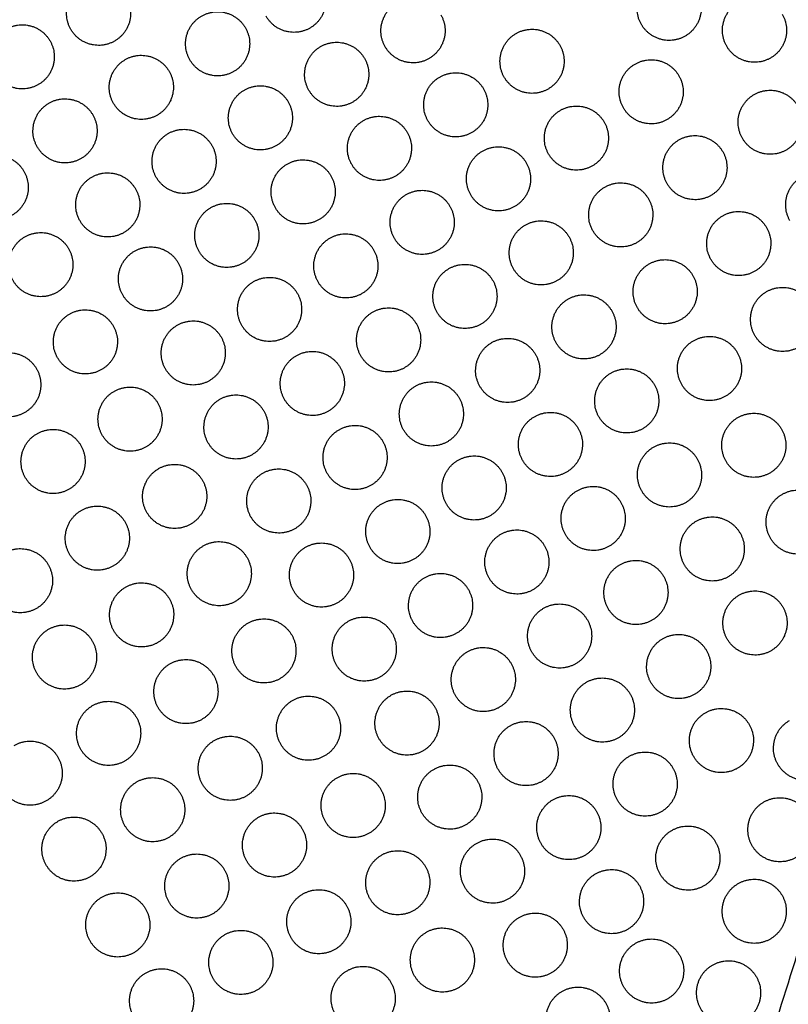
# Model space of a CAD drawing. Header units: millimetres. Extents: x -125 to 375, y 0 to 433.
# Tile 6 of 50: x -45 to 26, y 82 to 174. Entities that reach past the tile are written whole.
import ezdxf

# ---------------------------------------------------------------- set-up
doc = ezdxf.new("R2010")
doc.units = ezdxf.units.MM
doc.layers.add('Layer 01', color=18, linetype='Continuous', true_color=0x000000)

msp = doc.modelspace()

# ---------------------------------------------------------------- linework, layer by layer
at = {"layer": 'Layer 01'}
for points in [[(-125, 216.506, 76), (-35.653, 193.613, 83.178), (53.694, 170.72, 90.355)], [(0, 0, 76), (-62.5, 108.253, 76), (-125, 216.506, 76)], [(-125, 216.506), (-62.5, 108.253), (0, 0)], [(0, 0, 76), (26.847, 85.36, 83.178), (53.694, 170.72, 90.355)], [(0, 0, 76), (60.501, 65.93, 83.178), (121.001, 131.86, 90.355)]]:
    msp.add_open_spline(points, degree=2, dxfattribs=at)
at = {"layer": 'Layer 01', "extrusion": (-0.093728, -0.054114, 0.994126)}
for points, weights in [([(-40.711, 173.259, 81.593), (-42.211, 175.857, 81.593), (-39.613, 177.357, 81.919)], [1, 0.707106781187, 0.999999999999]), ([(12.674, 173.721, 86.651), (11.174, 176.32, 86.651), (13.772, 177.82, 86.978)], [1, 0.707106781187, 0.999999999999]), ([(-11.291, 171.624, 84.278), (-12.791, 174.222, 84.278), (-10.193, 175.722, 84.604)], [1, 0.707106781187, 0.999999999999]), ([(20.666, 171.674, 87.293), (19.166, 174.272, 87.293), (21.764, 175.772, 87.62)], [1, 0.707106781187, 0.999999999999]), ([(-29.571, 170.404, 82.488), (-31.071, 173.002, 82.488), (-28.473, 174.502, 82.814)], [1, 0.707106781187, 0.999999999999]), ([(-28.473, 174.502, 82.814), (-25.875, 176.002, 83.141), (-24.375, 173.404, 83.141)], [0.999999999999, 0.707106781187, 1]), ([(-46.753, 173.283, 81.024), (-44.155, 174.783, 81.351), (-42.655, 172.185, 81.351)], [0.999999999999, 0.707106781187, 1]), ([(0.948, 172.867, 85.499), (3.546, 174.367, 85.826), (5.046, 171.769, 85.826)], [0.999999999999, 0.707106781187, 1]), ([(-0.151, 168.769, 85.173), (-1.651, 171.367, 85.173), (0.948, 172.867, 85.499)], [1, 0.707106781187, 0.999999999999]), ([(-18.431, 167.55, 83.383), (-19.931, 170.148, 83.383), (-17.333, 171.648, 83.709)], [1, 0.707106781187, 0.999999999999]), ([(-17.333, 171.648, 83.709), (-14.735, 173.148, 84.036), (-13.235, 170.55, 84.036)], [0.999999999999, 0.707106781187, 1]), ([(-35.613, 170.429, 81.919), (-33.015, 171.929, 82.246), (-31.515, 169.331, 82.246)], [0.999999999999, 0.707106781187, 1]), ([(-36.711, 166.331, 81.593), (-38.211, 168.929, 81.593), (-35.613, 170.429, 81.919)], [1, 0.707106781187, 0.999999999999]), ([(10.99, 165.915, 86.067), (9.49, 168.513, 86.067), (12.088, 170.013, 86.394)], [1, 0.707106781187, 0.999999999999]), ([(12.088, 170.013, 86.394), (14.686, 171.513, 86.721), (16.186, 168.915, 86.721)], [0.999999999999, 0.707106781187, 1]), ([(-7.291, 164.696, 84.278), (-8.791, 167.294, 84.278), (-6.193, 168.794, 84.604)], [1, 0.707106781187, 0.999999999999]), ([(-6.193, 168.794, 84.604), (-3.595, 170.294, 84.931), (-2.095, 167.696, 84.931)], [0.999999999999, 0.707106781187, 1]), ([(-24.473, 167.574, 82.814), (-21.875, 169.074, 83.141), (-20.375, 166.476, 83.141)], [0.999999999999, 0.707106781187, 1]), ([(-25.571, 163.476, 82.488), (-27.071, 166.074, 82.488), (-24.473, 167.574, 82.814)], [1, 0.707106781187, 0.999999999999]), ([(22.13, 163.061, 86.962), (20.63, 165.659, 86.962), (23.228, 167.159, 87.289)], [1, 0.707106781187, 0.999999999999]), ([(23.228, 167.159, 87.289), (25.826, 168.659, 87.616), (27.326, 166.061, 87.616)], [0.999999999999, 0.707106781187, 1]), ([(-43.851, 162.257, 80.698), (-45.351, 164.855, 80.698), (-42.753, 166.355, 81.024)], [1, 0.707106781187, 0.999999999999]), ([(-42.753, 166.355, 81.024), (-40.155, 167.855, 81.351), (-38.655, 165.257, 81.351)], [0.999999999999, 0.707106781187, 1]), ([(5.098, 165.679, 85.499), (7.696, 167.179, 85.826), (9.196, 164.581, 85.826)], [0.999999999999, 0.707106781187, 1]), ([(-13.333, 164.72, 83.709), (-10.735, 166.22, 84.036), (-9.235, 163.622, 84.036)], [0.999999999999, 0.707106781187, 1]), ([(3.999, 161.581, 85.173), (2.499, 164.179, 85.173), (5.098, 165.679, 85.499)], [1, 0.707106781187, 0.999999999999]), ([(-14.431, 160.622, 83.383), (-15.931, 163.22, 83.383), (-13.333, 164.72, 83.709)], [1, 0.707106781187, 0.999999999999]), ([(-32.711, 159.402, 81.593), (-34.211, 162, 81.593), (-31.613, 163.5, 81.919)], [1, 0.707106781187, 0.999999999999]), ([(-31.613, 163.5, 81.919), (-29.015, 165, 82.246), (-27.515, 162.402, 82.246)], [0.999999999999, 0.707106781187, 1]), ([(16.188, 162.912, 86.394), (18.786, 164.412, 86.721), (20.286, 161.814, 86.721)], [0.999999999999, 0.707106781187, 1]), ([(-2.193, 161.865, 84.604), (0.405, 163.365, 84.931), (1.905, 160.767, 84.931)], [0.999999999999, 0.707106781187, 1]), ([(15.09, 158.814, 86.067), (13.59, 161.412, 86.067), (16.188, 162.912, 86.394)], [1, 0.707106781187, 0.999999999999]), ([(-49.193, 161.069, 80.13), (-46.595, 162.569, 80.456), (-45.095, 159.971, 80.456)], [0.999999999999, 0.707106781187, 1]), ([(-3.291, 157.767, 84.278), (-4.791, 160.365, 84.278), (-2.193, 161.865, 84.604)], [1, 0.707106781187, 0.999999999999]), ([(-21.571, 156.548, 82.488), (-23.071, 159.146, 82.488), (-20.473, 160.646, 82.814)], [1, 0.707106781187, 0.999999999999]), ([(-20.473, 160.646, 82.814), (-17.875, 162.146, 83.141), (-16.375, 159.548, 83.141)], [0.999999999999, 0.707106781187, 1]), ([(-39.851, 155.329, 80.698), (-41.351, 157.927, 80.698), (-38.753, 159.427, 81.024)], [1, 0.707106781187, 0.999999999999]), ([(-38.753, 159.427, 81.024), (-36.155, 160.927, 81.351), (-34.655, 158.329, 81.351)], [0.999999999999, 0.707106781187, 1]), ([(26.58, 155.353, 86.962), (25.08, 157.951, 86.962), (27.678, 159.451, 87.289)], [1, 0.707106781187, 0.999999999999]), ([(9.248, 158.491, 85.499), (11.846, 159.991, 85.826), (13.346, 157.393, 85.826)], [0.999999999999, 0.707106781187, 1]), ([(-10.431, 153.694, 83.383), (-11.931, 156.292, 83.383), (-9.333, 157.792, 83.709)], [1, 0.707106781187, 0.999999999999]), ([(-9.333, 157.792, 83.709), (-6.735, 159.292, 84.036), (-5.235, 156.694, 84.036)], [0.999999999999, 0.707106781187, 1]), ([(8.149, 154.393, 85.173), (6.649, 156.991, 85.173), (9.248, 158.491, 85.499)], [1, 0.707106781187, 0.999999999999]), ([(-27.613, 156.572, 81.919), (-25.015, 158.072, 82.246), (-23.515, 155.474, 82.246)], [0.999999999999, 0.707106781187, 1]), ([(-28.711, 152.474, 81.593), (-30.211, 155.072, 81.593), (-27.613, 156.572, 81.919)], [1, 0.707106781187, 0.999999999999]), ([(19.19, 151.712, 86.067), (17.69, 154.31, 86.067), (20.288, 155.81, 86.394)], [1, 0.707106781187, 0.999999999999]), ([(20.288, 155.81, 86.394), (22.886, 157.31, 86.721), (24.386, 154.712, 86.721)], [0.999999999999, 0.707106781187, 1]), ([(0.709, 150.839, 84.278), (-0.791, 153.437, 84.278), (1.807, 154.937, 84.604)], [1, 0.707106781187, 0.999999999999]), ([(1.807, 154.937, 84.604), (4.405, 156.437, 84.931), (5.905, 153.839, 84.931)], [0.999999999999, 0.707106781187, 1]), ([(-45.018, 153.837, 80.13), (-42.42, 155.337, 80.456), (-40.92, 152.739, 80.456)], [0.999999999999, 0.707106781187, 1]), ([(-16.473, 153.718, 82.814), (-13.875, 155.218, 83.141), (-12.375, 152.62, 83.141)], [0.999999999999, 0.707106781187, 1]), ([(-46.116, 149.739, 79.803), (-47.616, 152.337, 79.803), (-45.018, 153.837, 80.13)], [1, 0.707106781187, 0.999999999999]), ([(-17.571, 149.62, 82.488), (-19.071, 152.218, 82.488), (-16.473, 153.718, 82.814)], [1, 0.707106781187, 0.999999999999]), ([(-35.851, 148.4, 80.698), (-37.351, 150.998, 80.698), (-34.753, 152.498, 81.024)], [1, 0.707106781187, 0.999999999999]), ([(-34.753, 152.498, 81.024), (-32.155, 153.998, 81.351), (-30.655, 151.4, 81.351)], [0.999999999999, 0.707106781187, 1]), ([(-5.333, 150.863, 83.709), (-2.735, 152.363, 84.036), (-1.235, 149.765, 84.036)], [0.999999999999, 0.707106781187, 1]), ([(12.299, 147.205, 85.173), (10.799, 149.803, 85.173), (13.398, 151.303, 85.499)], [1, 0.707106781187, 0.999999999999]), ([(13.398, 151.303, 85.499), (15.996, 152.803, 85.826), (17.496, 150.205, 85.826)], [0.999999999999, 0.707106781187, 1]), ([(-6.431, 146.765, 83.383), (-7.931, 149.363, 83.383), (-5.333, 150.863, 83.709)], [1, 0.707106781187, 0.999999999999]), ([(-24.711, 145.546, 81.593), (-26.211, 148.144, 81.593), (-23.613, 149.644, 81.919)], [1, 0.707106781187, 0.999999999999]), ([(-23.613, 149.644, 81.919), (-21.015, 151.144, 82.246), (-19.515, 148.546, 82.246)], [0.999999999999, 0.707106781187, 1]), ([(5.807, 148.009, 84.604), (8.405, 149.509, 84.931), (9.905, 146.911, 84.931)], [0.999999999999, 0.707106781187, 1]), ([(23.29, 144.611, 86.067), (21.79, 147.209, 86.067), (24.388, 148.709, 86.394)], [1, 0.707106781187, 0.999999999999]), ([(24.388, 148.709, 86.394), (26.986, 150.209, 86.721), (28.486, 147.611, 86.721)], [0.999999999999, 0.707106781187, 1]), ([(4.709, 143.911, 84.278), (3.209, 146.509, 84.278), (5.807, 148.009, 84.604)], [1, 0.707106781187, 0.999999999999]), ([(-41.941, 142.508, 79.803), (-43.441, 145.106, 79.803), (-40.843, 146.606, 80.13)], [1, 0.707106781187, 0.999999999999]), ([(-40.843, 146.606, 80.13), (-38.245, 148.106, 80.456), (-36.745, 145.508, 80.456)], [0.999999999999, 0.707106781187, 1]), ([(-13.571, 142.692, 82.488), (-15.071, 145.29, 82.488), (-12.473, 146.79, 82.814)], [1, 0.707106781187, 0.999999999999]), ([(-12.473, 146.79, 82.814), (-9.875, 148.29, 83.141), (-8.375, 145.692, 83.141)], [0.999999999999, 0.707106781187, 1]), ([(-30.753, 145.57, 81.024), (-28.155, 147.07, 81.351), (-26.655, 144.472, 81.351)], [0.999999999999, 0.707106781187, 1]), ([(-31.851, 141.472, 80.698), (-33.351, 144.07, 80.698), (-30.753, 145.57, 81.024)], [1, 0.707106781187, 0.999999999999]), ([(-2.431, 139.837, 83.383), (-3.931, 142.435, 83.383), (-1.333, 143.935, 83.709)], [1, 0.707106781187, 0.999999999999]), ([(-1.333, 143.935, 83.709), (1.265, 145.435, 84.036), (2.765, 142.837, 84.036)], [0.999999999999, 0.707106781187, 1]), ([(16.449, 140.017, 85.173), (14.949, 142.615, 85.173), (17.548, 144.115, 85.499)], [1, 0.707106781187, 0.999999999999]), ([(17.548, 144.115, 85.499), (20.146, 145.615, 85.826), (21.646, 143.017, 85.826)], [0.999999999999, 0.707106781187, 1]), ([(-48.018, 142.593, 79.235), (-45.42, 144.093, 79.561), (-43.92, 141.495, 79.561)], [0.999999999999, 0.707106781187, 1]), ([(-19.613, 142.716, 81.919), (-17.015, 144.216, 82.246), (-15.515, 141.618, 82.246)], [0.999999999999, 0.707106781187, 1]), ([(-20.711, 138.618, 81.593), (-22.211, 141.216, 81.593), (-19.613, 142.716, 81.919)], [1, 0.707106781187, 0.999999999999]), ([(8.709, 136.983, 84.278), (7.209, 139.581, 84.278), (9.807, 141.081, 84.604)], [1, 0.707106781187, 0.999999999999]), ([(9.807, 141.081, 84.604), (12.405, 142.581, 84.931), (13.905, 139.983, 84.931)], [0.999999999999, 0.707106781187, 1]), ([(-8.473, 139.861, 82.814), (-5.875, 141.361, 83.141), (-4.375, 138.763, 83.141)], [0.999999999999, 0.707106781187, 1]), ([(-37.766, 135.277, 79.803), (-39.266, 137.875, 79.803), (-36.668, 139.375, 80.13)], [1, 0.707106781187, 0.999999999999]), ([(-36.668, 139.375, 80.13), (-34.07, 140.875, 80.456), (-32.57, 138.277, 80.456)], [0.999999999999, 0.707106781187, 1]), ([(-9.571, 135.763, 82.488), (-11.071, 138.361, 82.488), (-8.473, 139.861, 82.814)], [1, 0.707106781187, 0.999999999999]), ([(-27.851, 134.544, 80.698), (-29.351, 137.142, 80.698), (-26.753, 138.642, 81.024)], [1, 0.707106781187, 0.999999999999]), ([(-26.753, 138.642, 81.024), (-24.155, 140.142, 81.351), (-22.655, 137.544, 81.351)], [0.999999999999, 0.707106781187, 1]), ([(2.667, 137.007, 83.709), (5.265, 138.507, 84.036), (6.765, 135.909, 84.036)], [0.999999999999, 0.707106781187, 1]), ([(21.698, 136.927, 85.499), (24.296, 138.427, 85.826), (25.796, 135.829, 85.826)], [0.999999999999, 0.707106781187, 1]), ([(1.569, 132.909, 83.383), (0.069, 135.507, 83.383), (2.667, 137.007, 83.709)], [1, 0.707106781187, 0.999999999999]), ([(20.599, 132.829, 85.173), (19.099, 135.427, 85.173), (21.698, 136.927, 85.499)], [1, 0.707106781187, 0.999999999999]), ([(-43.873, 135.413, 79.235), (-41.275, 136.913, 79.561), (-39.775, 134.315, 79.561)], [0.999999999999, 0.707106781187, 1]), ([(-16.711, 131.69, 81.593), (-18.211, 134.288, 81.593), (-15.613, 135.788, 81.919)], [1, 0.707106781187, 0.999999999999]), ([(-15.613, 135.788, 81.919), (-13.015, 137.288, 82.246), (-11.515, 134.69, 82.246)], [0.999999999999, 0.707106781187, 1]), ([(-44.971, 131.315, 78.908), (-46.471, 133.913, 78.908), (-43.873, 135.413, 79.235)], [1, 0.707106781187, 0.999999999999]), ([(13.807, 134.153, 84.604), (16.405, 135.653, 84.931), (17.905, 133.055, 84.931)], [0.999999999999, 0.707106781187, 1]), ([(12.709, 130.055, 84.278), (11.209, 132.653, 84.278), (13.807, 134.153, 84.604)], [1, 0.707106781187, 0.999999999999]), ([(-5.571, 128.835, 82.488), (-7.071, 131.433, 82.488), (-4.473, 132.933, 82.814)], [1, 0.707106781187, 0.999999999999]), ([(-4.473, 132.933, 82.814), (-1.875, 134.433, 83.141), (-0.375, 131.835, 83.141)], [0.999999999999, 0.707106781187, 1]), ([(-33.591, 128.045, 79.803), (-35.091, 130.643, 79.803), (-32.493, 132.143, 80.13)], [1, 0.707106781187, 0.999999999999]), ([(-32.493, 132.143, 80.13), (-29.895, 133.643, 80.456), (-28.395, 131.045, 80.456)], [0.999999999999, 0.707106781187, 1]), ([(-22.753, 131.714, 81.024), (-20.155, 133.214, 81.351), (-18.655, 130.616, 81.351)], [0.999999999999, 0.707106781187, 1]), ([(-23.851, 127.616, 80.698), (-25.351, 130.214, 80.698), (-22.753, 131.714, 81.024)], [1, 0.707106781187, 0.999999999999]), ([(5.569, 125.981, 83.383), (4.069, 128.579, 83.383), (6.667, 130.079, 83.709)], [1, 0.707106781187, 0.999999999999]), ([(6.667, 130.079, 83.709), (9.265, 131.579, 84.036), (10.765, 128.981, 84.036)], [0.999999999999, 0.707106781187, 1]), ([(25.848, 129.739, 85.499), (28.446, 131.239, 85.826), (29.946, 128.641, 85.826)], [0.999999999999, 0.707106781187, 1]), ([(-11.613, 128.859, 81.919), (-9.015, 130.359, 82.246), (-7.515, 127.761, 82.246)], [0.999999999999, 0.707106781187, 1]), ([(24.749, 125.641, 85.173), (23.249, 128.239, 85.173), (25.848, 129.739, 85.499)], [1, 0.707106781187, 0.999999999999]), ([(-40.826, 124.136, 78.908), (-42.326, 126.734, 78.908), (-39.728, 128.234, 79.235)], [1, 0.707106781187, 0.999999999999]), ([(-39.728, 128.234, 79.235), (-37.13, 129.734, 79.561), (-35.63, 127.136, 79.561)], [0.999999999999, 0.707106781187, 1]), ([(-12.711, 124.761, 81.593), (-14.211, 127.359, 81.593), (-11.613, 128.859, 81.919)], [1, 0.707106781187, 0.999999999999]), ([(16.709, 123.126, 84.278), (15.209, 125.724, 84.278), (17.807, 127.224, 84.604)], [1, 0.707106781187, 0.999999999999]), ([(17.807, 127.224, 84.604), (20.405, 128.724, 84.931), (21.905, 126.126, 84.931)], [0.999999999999, 0.707106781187, 1]), ([(-0.473, 126.005, 82.814), (2.125, 127.505, 83.141), (3.625, 124.907, 83.141)], [0.999999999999, 0.707106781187, 1]), ([(-1.571, 121.907, 82.488), (-3.071, 124.505, 82.488), (-0.473, 126.005, 82.814)], [1, 0.707106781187, 0.999999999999]), ([(-46.923, 124.256, 78.34), (-44.325, 125.756, 78.666), (-42.825, 123.157, 78.666)], [0.999999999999, 0.707106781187, 1]), ([(-29.416, 120.814, 79.803), (-30.916, 123.412, 79.803), (-28.318, 124.912, 80.13)], [1, 0.707106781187, 0.999999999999]), ([(-28.318, 124.912, 80.13), (-25.72, 126.412, 80.456), (-24.22, 123.814, 80.456)], [0.999999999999, 0.707106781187, 1]), ([(-19.851, 120.688, 80.698), (-21.351, 123.286, 80.698), (-18.753, 124.786, 81.024)], [1, 0.707106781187, 0.999999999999]), ([(-18.753, 124.786, 81.024), (-16.155, 126.286, 81.351), (-14.655, 123.688, 81.351)], [0.999999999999, 0.707106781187, 1]), ([(10.667, 123.151, 83.709), (13.265, 124.651, 84.036), (14.765, 122.053, 84.036)], [0.999999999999, 0.707106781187, 1]), ([(9.569, 119.053, 83.383), (8.069, 121.651, 83.383), (10.667, 123.151, 83.709)], [1, 0.707106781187, 0.999999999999]), ([(-8.711, 117.833, 81.593), (-10.211, 120.431, 81.593), (-7.613, 121.931, 81.919)], [1, 0.707106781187, 0.999999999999]), ([(-7.613, 121.931, 81.919), (-5.015, 123.431, 82.246), (-3.515, 120.833, 82.246)], [0.999999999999, 0.707106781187, 1]), ([(-36.681, 116.957, 78.908), (-38.181, 119.555, 78.908), (-35.583, 121.055, 79.235)], [1, 0.707106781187, 0.999999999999]), ([(-35.583, 121.055, 79.235), (-32.985, 122.555, 79.561), (-31.485, 119.957, 79.561)], [0.999999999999, 0.707106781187, 1]), ([(20.709, 116.198, 84.278), (19.209, 118.796, 84.278), (21.807, 120.296, 84.604)], [1, 0.707106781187, 0.999999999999]), ([(21.807, 120.296, 84.604), (24.405, 121.796, 84.931), (25.905, 119.198, 84.931)], [0.999999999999, 0.707106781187, 1]), ([(2.429, 114.979, 82.488), (0.929, 117.577, 82.488), (3.527, 119.077, 82.814)], [1, 0.707106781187, 0.999999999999]), ([(3.527, 119.077, 82.814), (6.125, 120.577, 83.141), (7.625, 117.979, 83.141)], [0.999999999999, 0.707106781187, 1]), ([(-24.143, 117.681, 80.13), (-21.545, 119.181, 80.456), (-20.045, 116.583, 80.456)], [0.999999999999, 0.707106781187, 1]), ([(-14.753, 117.857, 81.024), (-12.155, 119.357, 81.351), (-10.655, 116.759, 81.351)], [0.999999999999, 0.707106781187, 1]), ([(-43.897, 113.013, 78.013), (-45.397, 115.611, 78.013), (-42.798, 117.111, 78.34)], [1, 0.707106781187, 0.999999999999]), ([(-42.798, 117.111, 78.34), (-40.2, 118.611, 78.666), (-38.7, 116.013, 78.666)], [0.999999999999, 0.707106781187, 1]), ([(-25.241, 113.583, 79.803), (-26.741, 116.181, 79.803), (-24.143, 117.681, 80.13)], [1, 0.707106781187, 0.999999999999]), ([(-15.851, 113.759, 80.698), (-17.351, 116.357, 80.698), (-14.753, 117.857, 81.024)], [1, 0.707106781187, 0.999999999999]), ([(13.569, 112.124, 83.383), (12.069, 114.722, 83.383), (14.667, 116.222, 83.709)], [1, 0.707106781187, 0.999999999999]), ([(14.667, 116.222, 83.709), (17.265, 117.722, 84.036), (18.765, 115.124, 84.036)], [0.999999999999, 0.707106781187, 1]), ([(-3.613, 115.003, 81.919), (-1.015, 116.503, 82.246), (0.485, 113.905, 82.246)], [0.999999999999, 0.707106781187, 1]), ([(-31.438, 113.875, 79.235), (-28.84, 115.375, 79.561), (-27.34, 112.777, 79.561)], [0.999999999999, 0.707106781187, 1]), ([(-4.711, 110.905, 81.593), (-6.211, 113.503, 81.593), (-3.613, 115.003, 81.919)], [1, 0.707106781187, 0.999999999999]), ([(-32.536, 109.777, 78.908), (-34.036, 112.375, 78.908), (-31.438, 113.875, 79.235)], [1, 0.707106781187, 0.999999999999]), ([(7.527, 112.149, 82.814), (10.125, 113.649, 83.141), (11.625, 111.051, 83.141)], [0.999999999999, 0.707106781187, 1]), ([(6.429, 108.051, 82.488), (4.929, 110.649, 82.488), (7.527, 112.149, 82.814)], [1, 0.707106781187, 0.999999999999]), ([(-19.968, 110.449, 80.13), (-17.37, 111.949, 80.456), (-15.87, 109.351, 80.456)], [0.999999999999, 0.707106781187, 1]), ([(-11.851, 106.831, 80.698), (-13.351, 109.429, 80.698), (-10.753, 110.929, 81.024)], [1, 0.707106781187, 0.999999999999]), ([(-10.753, 110.929, 81.024), (-8.155, 112.429, 81.351), (-6.655, 109.831, 81.351)], [0.999999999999, 0.707106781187, 1]), ([(-39.772, 105.868, 78.013), (-41.272, 108.466, 78.013), (-38.673, 109.966, 78.34)], [1, 0.707106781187, 0.999999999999]), ([(-38.673, 109.966, 78.34), (-36.075, 111.466, 78.666), (-34.575, 108.868, 78.666)], [0.999999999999, 0.707106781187, 1]), ([(-21.066, 106.351, 79.803), (-22.566, 108.949, 79.803), (-19.968, 110.449, 80.13)], [1, 0.707106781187, 0.999999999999]), ([(18.667, 109.294, 83.709), (21.265, 110.794, 84.036), (22.765, 108.196, 84.036)], [0.999999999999, 0.707106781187, 1]), ([(17.569, 105.196, 83.383), (16.069, 107.794, 83.383), (18.667, 109.294, 83.709)], [1, 0.707106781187, 0.999999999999]), ([(-0.711, 103.977, 81.593), (-2.211, 106.575, 81.593), (0.387, 108.075, 81.919)], [1, 0.707106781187, 0.999999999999]), ([(0.387, 108.075, 81.919), (2.985, 109.575, 82.246), (4.485, 106.977, 82.246)], [0.999999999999, 0.707106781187, 1]), ([(25.44, 104.479, 84.086), (23.94, 107.077, 84.086), (26.538, 108.577, 84.412)], [1, 0.707106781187, 0.999999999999]), ([(-27.293, 106.696, 79.235), (-24.695, 108.196, 79.561), (-23.195, 105.598, 79.561)], [0.999999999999, 0.707106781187, 1]), ([(-46.014, 106.239, 77.445), (-43.416, 107.739, 77.771), (-41.916, 105.141, 77.771)], [0.999999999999, 0.707106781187, 1]), ([(-28.391, 102.598, 78.908), (-29.891, 105.196, 78.908), (-27.293, 106.696, 79.235)], [1, 0.707106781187, 0.999999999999]), ([(10.429, 101.122, 82.488), (8.929, 103.72, 82.488), (11.527, 105.22, 82.814)], [1, 0.707106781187, 0.999999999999]), ([(11.527, 105.22, 82.814), (14.125, 106.72, 83.141), (15.625, 104.122, 83.141)], [0.999999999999, 0.707106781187, 1]), ([(-6.753, 104.001, 81.024), (-4.155, 105.501, 81.351), (-2.655, 102.903, 81.351)], [0.999999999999, 0.707106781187, 1]), ([(-34.548, 102.821, 78.34), (-31.95, 104.321, 78.666), (-30.45, 101.723, 78.666)], [0.999999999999, 0.707106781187, 1]), ([(-16.891, 99.12, 79.803), (-18.391, 101.718, 79.803), (-15.793, 103.218, 80.13)], [1, 0.707106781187, 0.999999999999]), ([(-15.793, 103.218, 80.13), (-13.195, 104.718, 80.456), (-11.695, 102.12, 80.456)], [0.999999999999, 0.707106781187, 1]), ([(-7.851, 99.903, 80.698), (-9.351, 102.501, 80.698), (-6.753, 104.001, 81.024)], [1, 0.707106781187, 0.999999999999]), ([(-35.647, 98.723, 78.013), (-37.147, 101.321, 78.013), (-34.548, 102.821, 78.34)], [1, 0.707106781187, 0.999999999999]), ([(4.387, 101.147, 81.919), (6.985, 102.647, 82.246), (8.485, 100.049, 82.246)], [0.999999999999, 0.707106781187, 1]), ([(3.289, 97.049, 81.593), (1.789, 99.647, 81.593), (4.387, 101.147, 81.919)], [1, 0.707106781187, 0.999999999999]), ([(23.04, 96.848, 83.444), (21.54, 99.446, 83.444), (24.138, 100.946, 83.771)], [1, 0.707106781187, 0.999999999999]), ([(24.138, 100.946, 83.771), (26.736, 102.446, 84.097), (28.236, 99.848, 84.097)], [0.999999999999, 0.707106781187, 1]), ([(-41.914, 99.137, 77.445), (-39.316, 100.637, 77.771), (-37.816, 98.039, 77.771)], [0.999999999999, 0.707106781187, 1]), ([(-23.148, 99.517, 79.235), (-20.55, 101.017, 79.561), (-19.05, 98.419, 79.561)], [0.999999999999, 0.707106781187, 1]), ([(-43.012, 95.039, 77.118), (-44.512, 97.637, 77.118), (-41.914, 99.137, 77.445)], [1, 0.707106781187, 0.999999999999]), ([(-24.246, 95.419, 78.908), (-25.746, 98.017, 78.908), (-23.148, 99.517, 79.235)], [1, 0.707106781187, 0.999999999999]), ([(15.527, 98.292, 82.814), (18.125, 99.792, 83.141), (19.625, 97.194, 83.141)], [0.999999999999, 0.707106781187, 1]), ([(14.429, 94.194, 82.488), (12.929, 96.792, 82.488), (15.527, 98.292, 82.814)], [1, 0.707106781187, 0.999999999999]), ([(-3.851, 92.975, 80.698), (-5.351, 95.573, 80.698), (-2.753, 97.073, 81.024)], [1, 0.707106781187, 0.999999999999]), ([(-2.753, 97.073, 81.024), (-0.155, 98.573, 81.351), (1.345, 95.975, 81.351)], [0.999999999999, 0.707106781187, 1]), ([(-30.423, 95.677, 78.34), (-27.825, 97.177, 78.666), (-26.325, 94.579, 78.666)], [0.999999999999, 0.707106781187, 1]), ([(-12.716, 91.889, 79.803), (-14.216, 94.487, 79.803), (-11.618, 95.987, 80.13)], [1, 0.707106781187, 0.999999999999]), ([(-11.618, 95.987, 80.13), (-9.02, 97.487, 80.456), (-7.52, 94.889, 80.456)], [0.999999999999, 0.707106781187, 1]), ([(-31.522, 91.579, 78.013), (-33.022, 94.177, 78.013), (-30.423, 95.677, 78.34)], [1, 0.707106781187, 0.999999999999]), ([(7.289, 90.12, 81.593), (5.789, 92.718, 81.593), (8.387, 94.218, 81.919)], [1, 0.707106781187, 0.999999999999]), ([(8.387, 94.218, 81.919), (10.985, 95.718, 82.246), (12.485, 93.12, 82.246)], [0.999999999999, 0.707106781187, 1]), ([(20.639, 89.216, 82.802), (19.139, 91.814, 82.802), (21.738, 93.314, 83.129)], [1, 0.707106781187, 0.999999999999]), ([(21.738, 93.314, 83.129), (24.336, 94.814, 83.455), (25.836, 92.216, 83.455)], [0.999999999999, 0.707106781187, 1]), ([(-37.814, 92.036, 77.445), (-35.216, 93.536, 77.771), (-33.716, 90.938, 77.771)], [0.999999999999, 0.707106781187, 1]), ([(-20.101, 88.239, 78.908), (-21.601, 90.837, 78.908), (-19.003, 92.337, 79.235)], [1, 0.707106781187, 0.999999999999]), ([(-19.003, 92.337, 79.235), (-16.405, 93.837, 79.561), (-14.905, 91.239, 79.561)], [0.999999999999, 0.707106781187, 1]), ([(-38.912, 87.938, 77.118), (-40.412, 90.536, 77.118), (-37.814, 92.036, 77.445)], [1, 0.707106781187, 0.999999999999]), ([(1.247, 90.145, 81.024), (3.845, 91.645, 81.351), (5.345, 89.047, 81.351)], [0.999999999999, 0.707106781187, 1]), ([(0.149, 86.047, 80.698), (-1.351, 88.645, 80.698), (1.247, 90.145, 81.024)], [1, 0.707106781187, 0.999999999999]), ([(-27.397, 84.434, 78.013), (-28.897, 87.032, 78.013), (-26.298, 88.532, 78.34)], [1, 0.707106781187, 0.999999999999]), ([(-26.298, 88.532, 78.34), (-23.7, 90.032, 78.666), (-22.2, 87.434, 78.666)], [0.999999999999, 0.707106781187, 1]), ([(-8.541, 84.657, 79.803), (-10.041, 87.255, 79.803), (-7.443, 88.755, 80.13)], [1, 0.707106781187, 0.999999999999]), ([(-7.443, 88.755, 80.13), (-4.845, 90.255, 80.456), (-3.345, 87.657, 80.456)], [0.999999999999, 0.707106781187, 1]), ([(11.039, 83.625, 81.593), (9.539, 86.223, 81.593), (12.137, 87.723, 81.919)], [1, 0.707106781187, 0.999999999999]), ([(12.137, 87.723, 81.919), (14.735, 89.223, 82.246), (16.235, 86.625, 82.246)], [0.999999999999, 0.707106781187, 1]), ([(19.337, 85.683, 82.487), (21.935, 87.183, 82.814), (23.435, 84.585, 82.814)], [0.999999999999, 0.707106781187, 1]), ([(-34.812, 80.836, 77.118), (-36.312, 83.435, 77.118), (-33.714, 84.935, 77.445)], [1, 0.707106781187, 0.999999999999]), ([(-33.714, 84.935, 77.445), (-31.116, 86.435, 77.771), (-29.616, 83.836, 77.771)], [0.999999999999, 0.707106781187, 1]), ([(-15.956, 81.06, 78.908), (-17.456, 83.658, 78.908), (-14.858, 85.158, 79.235)], [1, 0.707106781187, 0.999999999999]), ([(-14.858, 85.158, 79.235), (-12.26, 86.658, 79.561), (-10.76, 84.06, 79.561)], [0.999999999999, 0.707106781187, 1]), ([(18.239, 81.585, 82.161), (16.739, 84.183, 82.161), (19.337, 85.683, 82.487)], [1, 0.707106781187, 0.999999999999]), ([(4.149, 79.118, 80.698), (2.649, 81.716, 80.698), (5.247, 83.216, 81.024)], [1, 0.707106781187, 0.999999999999]), ([(5.247, 83.216, 81.024), (7.845, 84.716, 81.351), (9.345, 82.118, 81.351)], [0.999999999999, 0.707106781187, 1])]:
    msp.add_rational_spline(points, weights, degree=2, dxfattribs=at)
for points in [[(-17.235, 177.478, 84.036), (-15.735, 174.88, 84.036), (-18.333, 173.38, 83.709), (-20.931, 171.88, 83.383), (-22.431, 174.478, 83.383)], [(-35.515, 176.259, 82.246), (-34.015, 173.661, 82.246), (-36.613, 172.161, 81.919), (-39.211, 170.661, 81.593), (-40.711, 173.259, 81.593)], [(17.87, 176.721, 87.304), (19.37, 174.123, 87.304), (16.772, 172.623, 86.978), (14.174, 171.123, 86.651), (12.674, 173.721, 86.651)], [(-6.095, 174.624, 84.931), (-4.595, 172.026, 84.931), (-7.193, 170.526, 84.604), (-9.791, 169.026, 84.278), (-11.291, 171.624, 84.278)], [(-24.375, 173.404, 83.141), (-22.875, 170.806, 83.141), (-25.473, 169.306, 82.814), (-28.071, 167.806, 82.488), (-29.571, 170.404, 82.488)], [(-42.655, 172.185, 81.351), (-41.155, 169.587, 81.351), (-43.753, 168.087, 81.024), (-46.351, 166.587, 80.698), (-47.851, 169.185, 80.698)], [(-13.235, 170.55, 84.036), (-11.735, 167.952, 84.036), (-14.333, 166.452, 83.709), (-16.931, 164.952, 83.383), (-18.431, 167.55, 83.383)], [(-31.515, 169.331, 82.246), (-30.015, 166.733, 82.246), (-32.613, 165.233, 81.919), (-35.211, 163.733, 81.593), (-36.711, 166.331, 81.593)], [(-2.095, 167.696, 84.931), (-0.595, 165.098, 84.931), (-3.193, 163.598, 84.604), (-5.791, 162.098, 84.278), (-7.291, 164.696, 84.278)], [(-20.375, 166.476, 83.141), (-18.875, 163.878, 83.141), (-21.473, 162.378, 82.814), (-24.071, 160.878, 82.488), (-25.571, 163.476, 82.488)], [(-38.655, 165.257, 81.351), (-37.155, 162.659, 81.351), (-39.753, 161.159, 81.024), (-42.351, 159.659, 80.698), (-43.851, 162.257, 80.698)], [(-9.235, 163.622, 84.036), (-7.735, 161.024, 84.036), (-10.333, 159.524, 83.709), (-12.931, 158.024, 83.383), (-14.431, 160.622, 83.383)], [(-27.515, 162.402, 82.246), (-26.015, 159.804, 82.246), (-28.613, 158.304, 81.919), (-31.211, 156.804, 81.593), (-32.711, 159.402, 81.593)], [(1.905, 160.767, 84.931), (3.405, 158.169, 84.931), (0.807, 156.669, 84.604), (-1.791, 155.169, 84.278), (-3.291, 157.767, 84.278)], [(-45.095, 159.971, 80.456), (-43.595, 157.372, 80.456), (-46.193, 155.872, 80.13), (-48.791, 154.372, 79.803), (-50.291, 156.971, 79.803)], [(-16.375, 159.548, 83.141), (-14.875, 156.95, 83.141), (-17.473, 155.45, 82.814), (-20.071, 153.95, 82.488), (-21.571, 156.548, 82.488)], [(-34.655, 158.329, 81.351), (-33.155, 155.731, 81.351), (-35.753, 154.231, 81.024), (-38.351, 152.731, 80.698), (-39.851, 155.329, 80.698)], [(-5.235, 156.694, 84.036), (-3.735, 154.096, 84.036), (-6.333, 152.596, 83.709), (-8.931, 151.096, 83.383), (-10.431, 153.694, 83.383)], [(-23.515, 155.474, 82.246), (-22.015, 152.876, 82.246), (-24.613, 151.376, 81.919), (-27.211, 149.876, 81.593), (-28.711, 152.474, 81.593)], [(5.905, 153.839, 84.931), (7.405, 151.241, 84.931), (4.807, 149.741, 84.604), (2.209, 148.241, 84.278), (0.709, 150.839, 84.278)], [(-40.92, 152.739, 80.456), (-39.42, 150.141, 80.456), (-42.018, 148.641, 80.13), (-44.616, 147.141, 79.803), (-46.116, 149.739, 79.803)], [(-12.375, 152.62, 83.141), (-10.875, 150.022, 83.141), (-13.473, 148.522, 82.814), (-16.071, 147.022, 82.488), (-17.571, 149.62, 82.488)], [(-30.655, 151.4, 81.351), (-29.155, 148.802, 81.351), (-31.753, 147.302, 81.024), (-34.351, 145.802, 80.698), (-35.851, 148.4, 80.698)], [(-1.235, 149.765, 84.036), (0.265, 147.167, 84.036), (-2.333, 145.667, 83.709), (-4.931, 144.167, 83.383), (-6.431, 146.765, 83.383)], [(17.496, 150.205, 85.826), (18.996, 147.607, 85.826), (16.398, 146.107, 85.499), (13.799, 144.607, 85.173), (12.299, 147.205, 85.173)], [(-19.515, 148.546, 82.246), (-18.015, 145.948, 82.246), (-20.613, 144.448, 81.919), (-23.211, 142.948, 81.593), (-24.711, 145.546, 81.593)], [(9.905, 146.911, 84.931), (11.405, 144.313, 84.931), (8.807, 142.813, 84.604), (6.209, 141.313, 84.278), (4.709, 143.911, 84.278)], [(-8.375, 145.692, 83.141), (-6.875, 143.093, 83.141), (-9.473, 141.593, 82.814), (-12.071, 140.093, 82.488), (-13.571, 142.692, 82.488)], [(-36.745, 145.508, 80.456), (-35.245, 142.91, 80.456), (-37.843, 141.41, 80.13), (-40.441, 139.91, 79.803), (-41.941, 142.508, 79.803)], [(-26.655, 144.472, 81.351), (-25.155, 141.874, 81.351), (-27.753, 140.374, 81.024), (-30.351, 138.874, 80.698), (-31.851, 141.472, 80.698)], [(2.765, 142.837, 84.036), (4.265, 140.239, 84.036), (1.667, 138.739, 83.709), (-0.931, 137.239, 83.383), (-2.431, 139.837, 83.383)], [(21.646, 143.017, 85.826), (23.146, 140.419, 85.826), (20.548, 138.919, 85.499), (17.949, 137.419, 85.173), (16.449, 140.017, 85.173)], [(-43.92, 141.495, 79.561), (-42.42, 138.897, 79.561), (-45.018, 137.397, 79.235), (-47.616, 135.897, 78.908), (-49.116, 138.495, 78.908)], [(-15.515, 141.618, 82.246), (-14.015, 139.02, 82.246), (-16.613, 137.52, 81.919), (-19.211, 136.02, 81.593), (-20.711, 138.618, 81.593)], [(13.905, 139.983, 84.931), (15.405, 137.385, 84.931), (12.807, 135.885, 84.604), (10.209, 134.385, 84.278), (8.709, 136.983, 84.278)], [(-32.57, 138.277, 80.456), (-31.07, 135.679, 80.456), (-33.668, 134.179, 80.13), (-36.266, 132.679, 79.803), (-37.766, 135.277, 79.803)], [(-4.375, 138.763, 83.141), (-2.875, 136.165, 83.141), (-5.473, 134.665, 82.814), (-8.071, 133.165, 82.488), (-9.571, 135.763, 82.488)], [(-22.655, 137.544, 81.351), (-21.155, 134.946, 81.351), (-23.753, 133.446, 81.024), (-26.351, 131.946, 80.698), (-27.851, 134.544, 80.698)], [(6.765, 135.909, 84.036), (8.265, 133.311, 84.036), (5.667, 131.811, 83.709), (3.069, 130.311, 83.383), (1.569, 132.909, 83.383)], [(-11.515, 134.69, 82.246), (-10.015, 132.091, 82.246), (-12.613, 130.591, 81.919), (-15.211, 129.091, 81.593), (-16.711, 131.69, 81.593)], [(-39.775, 134.315, 79.561), (-38.275, 131.717, 79.561), (-40.873, 130.217, 79.235), (-43.471, 128.717, 78.908), (-44.971, 131.315, 78.908)], [(17.905, 133.055, 84.931), (19.405, 130.456, 84.931), (16.807, 128.956, 84.604), (14.209, 127.456, 84.278), (12.709, 130.055, 84.278)], [(-0.375, 131.835, 83.141), (1.125, 129.237, 83.141), (-1.473, 127.737, 82.814), (-4.071, 126.237, 82.488), (-5.571, 128.835, 82.488)], [(-28.395, 131.045, 80.456), (-26.895, 128.447, 80.456), (-29.493, 126.947, 80.13), (-32.091, 125.447, 79.803), (-33.591, 128.045, 79.803)], [(-18.655, 130.616, 81.351), (-17.155, 128.018, 81.351), (-19.753, 126.518, 81.024), (-22.351, 125.018, 80.698), (-23.851, 127.616, 80.698)], [(10.765, 128.981, 84.036), (12.265, 126.383, 84.036), (9.667, 124.883, 83.709), (7.069, 123.383, 83.383), (5.569, 125.981, 83.383)], [(-7.515, 127.761, 82.246), (-6.015, 125.163, 82.246), (-8.613, 123.663, 81.919), (-11.211, 122.163, 81.593), (-12.711, 124.761, 81.593)], [(-35.63, 127.136, 79.561), (-34.13, 124.538, 79.561), (-36.728, 123.038, 79.235), (-39.326, 121.538, 78.908), (-40.826, 124.136, 78.908)], [(21.905, 126.126, 84.931), (23.405, 123.528, 84.931), (20.807, 122.028, 84.604), (18.209, 120.528, 84.278), (16.709, 123.126, 84.278)], [(3.625, 124.907, 83.141), (5.125, 122.309, 83.141), (2.527, 120.809, 82.814), (-0.071, 119.309, 82.488), (-1.571, 121.907, 82.488)], [(-24.22, 123.814, 80.456), (-22.72, 121.216, 80.456), (-25.318, 119.716, 80.13), (-27.916, 118.216, 79.803), (-29.416, 120.814, 79.803)], [(-14.655, 123.688, 81.351), (-13.155, 121.089, 81.351), (-15.753, 119.589, 81.024), (-18.351, 118.089, 80.698), (-19.851, 120.688, 80.698)], [(-42.825, 123.157, 78.666), (-41.325, 120.559, 78.666), (-43.923, 119.059, 78.34), (-46.522, 117.559, 78.013), (-48.022, 120.157, 78.013)], [(14.765, 122.053, 84.036), (16.265, 119.454, 84.036), (13.667, 117.954, 83.709), (11.069, 116.454, 83.383), (9.569, 119.053, 83.383)], [(-3.515, 120.833, 82.246), (-2.015, 118.235, 82.246), (-4.613, 116.735, 81.919), (-7.211, 115.235, 81.593), (-8.711, 117.833, 81.593)], [(-31.485, 119.957, 79.561), (-29.985, 117.359, 79.561), (-32.583, 115.859, 79.235), (-35.181, 114.359, 78.908), (-36.681, 116.957, 78.908)], [(25.905, 119.198, 84.931), (27.405, 116.6, 84.931), (24.807, 115.1, 84.604), (22.209, 113.6, 84.278), (20.709, 116.198, 84.278)], [(7.625, 117.979, 83.141), (9.125, 115.381, 83.141), (6.527, 113.881, 82.814), (3.929, 112.381, 82.488), (2.429, 114.979, 82.488)], [(-20.045, 116.583, 80.456), (-18.545, 113.985, 80.456), (-21.143, 112.485, 80.13), (-23.741, 110.985, 79.803), (-25.241, 113.583, 79.803)], [(-10.655, 116.759, 81.351), (-9.155, 114.161, 81.351), (-11.753, 112.661, 81.024), (-14.351, 111.161, 80.698), (-15.851, 113.759, 80.698)], [(18.765, 115.124, 84.036), (20.265, 112.526, 84.036), (17.667, 111.026, 83.709), (15.069, 109.526, 83.383), (13.569, 112.124, 83.383)], [(0.485, 113.905, 82.246), (1.985, 111.307, 82.246), (-0.613, 109.807, 81.919), (-3.211, 108.307, 81.593), (-4.711, 110.905, 81.593)], [(-27.34, 112.777, 79.561), (-25.84, 110.179, 79.561), (-28.438, 108.679, 79.235), (-31.036, 107.179, 78.908), (-32.536, 109.777, 78.908)], [(-6.655, 109.831, 81.351), (-5.155, 107.233, 81.351), (-7.753, 105.733, 81.024), (-10.351, 104.233, 80.698), (-11.851, 106.831, 80.698)], [(-15.87, 109.351, 80.456), (-14.37, 106.753, 80.456), (-16.968, 105.253, 80.13), (-19.566, 103.753, 79.803), (-21.066, 106.351, 79.803)], [(22.765, 108.196, 84.036), (24.265, 105.598, 84.036), (21.667, 104.098, 83.709), (19.069, 102.598, 83.383), (17.569, 105.196, 83.383)], [(4.485, 106.977, 82.246), (5.985, 104.379, 82.246), (3.387, 102.879, 81.919), (0.789, 101.379, 81.593), (-0.711, 103.977, 81.593)], [(30.636, 107.479, 84.739), (32.136, 104.881, 84.739), (29.538, 103.381, 84.412), (26.94, 101.881, 84.086), (25.44, 104.479, 84.086)], [(-23.195, 105.598, 79.561), (-21.695, 103, 79.561), (-24.293, 101.5, 79.235), (-26.891, 100, 78.908), (-28.391, 102.598, 78.908)], [(15.625, 104.122, 83.141), (17.125, 101.524, 83.141), (14.527, 100.024, 82.814), (11.929, 98.524, 82.488), (10.429, 101.122, 82.488)], [(-2.655, 102.903, 81.351), (-1.155, 100.305, 81.351), (-3.753, 98.805, 81.024), (-6.351, 97.305, 80.698), (-7.851, 99.903, 80.698)], [(-11.695, 102.12, 80.456), (-10.195, 99.522, 80.456), (-12.793, 98.022, 80.13), (-15.391, 96.522, 79.803), (-16.891, 99.12, 79.803)], [(8.485, 100.049, 82.246), (9.985, 97.45, 82.246), (7.387, 95.95, 81.919), (4.789, 94.45, 81.593), (3.289, 97.049, 81.593)], [(28.236, 99.848, 84.097), (29.736, 97.249, 84.097), (27.138, 95.749, 83.771), (24.54, 94.249, 83.444), (23.04, 96.848, 83.444)], [(-19.05, 98.419, 79.561), (-17.55, 95.821, 79.561), (-20.148, 94.321, 79.235), (-22.746, 92.821, 78.908), (-24.246, 95.419, 78.908)], [(19.625, 97.194, 83.141), (21.125, 94.596, 83.141), (18.527, 93.096, 82.814), (15.929, 91.596, 82.488), (14.429, 94.194, 82.488)], [(1.345, 95.975, 81.351), (2.845, 93.377, 81.351), (0.247, 91.877, 81.024), (-2.351, 90.377, 80.698), (-3.851, 92.975, 80.698)], [(-7.52, 94.889, 80.456), (-6.02, 92.291, 80.456), (-8.618, 90.791, 80.13), (-11.216, 89.291, 79.803), (-12.716, 91.889, 79.803)], [(12.485, 93.12, 82.246), (13.985, 90.522, 82.246), (11.387, 89.022, 81.919), (8.789, 87.522, 81.593), (7.289, 90.12, 81.593)], [(-14.905, 91.239, 79.561), (-13.405, 88.641, 79.561), (-16.003, 87.141, 79.235), (-18.601, 85.641, 78.908), (-20.101, 88.239, 78.908)], [(5.345, 89.047, 81.351), (6.845, 86.448, 81.351), (4.247, 84.948, 81.024), (1.649, 83.448, 80.698), (0.149, 86.047, 80.698)], [(-3.345, 87.657, 80.456), (-1.845, 85.059, 80.456), (-4.443, 83.559, 80.13), (-7.041, 82.059, 79.803), (-8.541, 84.657, 79.803)], [(16.235, 86.625, 82.246), (17.735, 84.027, 82.246), (15.137, 82.527, 81.919), (12.539, 81.027, 81.593), (11.039, 83.625, 81.593)], [(-10.76, 84.06, 79.561), (-9.26, 81.462, 79.561), (-11.858, 79.962, 79.235), (-14.456, 78.462, 78.908), (-15.956, 81.06, 78.908)], [(23.435, 84.585, 82.814), (24.935, 81.987, 82.814), (22.337, 80.487, 82.487), (19.739, 78.987, 82.161), (18.239, 81.585, 82.161)], [(9.345, 82.118, 81.351), (10.845, 79.52, 81.351), (8.247, 78.02, 81.024), (5.649, 76.52, 80.698), (4.149, 79.118, 80.698)]]:
    msp.add_rational_spline(points, [1, 0.707106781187, 1, 0.707106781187, 1], degree=2, knots=[6.017726, 6.017726, 6.017726, 12.035452, 12.035452, 18.053177, 18.053177, 18.053177], dxfattribs=at)
at = {"layer": 'Layer 01', "extrusion": (0.093728, 0.054114, -0.994126)}
for points in [[(25.862, 174.674, 87.946), (27.362, 172.076, 87.946), (24.764, 170.576, 87.62), (22.166, 169.076, 87.293), (20.666, 171.674, 87.293)], [(5.046, 171.769, 85.826), (6.546, 169.171, 85.826), (3.948, 167.671, 85.499), (1.349, 166.171, 85.173), (-0.151, 168.769, 85.173)], [(16.186, 168.915, 86.721), (17.686, 166.317, 86.721), (15.088, 164.817, 86.394), (12.49, 163.317, 86.067), (10.99, 165.915, 86.067)], [(27.326, 166.061, 87.616), (28.826, 163.463, 87.616), (26.228, 161.963, 87.289), (23.63, 160.463, 86.962), (22.13, 163.061, 86.962)], [(9.196, 164.581, 85.826), (10.696, 161.983, 85.826), (8.098, 160.483, 85.499), (5.499, 158.983, 85.173), (3.999, 161.581, 85.173)], [(20.286, 161.814, 86.721), (21.786, 159.216, 86.721), (19.188, 157.716, 86.394), (16.59, 156.216, 86.067), (15.09, 158.814, 86.067)], [(13.346, 157.393, 85.826), (14.846, 154.795, 85.826), (12.248, 153.295, 85.499), (9.649, 151.795, 85.173), (8.149, 154.393, 85.173)], [(24.386, 154.712, 86.721), (25.886, 152.114, 86.721), (23.288, 150.614, 86.394), (20.69, 149.114, 86.067), (19.19, 151.712, 86.067)], [(28.486, 147.611, 86.721), (29.986, 145.013, 86.721), (27.388, 143.513, 86.394), (24.79, 142.013, 86.067), (23.29, 144.611, 86.067)], [(25.796, 135.829, 85.826), (27.296, 133.231, 85.826), (24.698, 131.731, 85.499), (22.099, 130.231, 85.173), (20.599, 132.829, 85.173)], [(29.946, 128.641, 85.826), (31.446, 126.043, 85.826), (28.848, 124.543, 85.499), (26.249, 123.043, 85.173), (24.749, 125.641, 85.173)], [(-38.7, 116.013, 78.666), (-37.2, 113.415, 78.666), (-39.798, 111.915, 78.34), (-42.397, 110.415, 78.013), (-43.897, 113.013, 78.013)], [(11.625, 111.051, 83.141), (13.125, 108.452, 83.141), (10.527, 106.952, 82.814), (7.929, 105.452, 82.488), (6.429, 108.051, 82.488)], [(-34.575, 108.868, 78.666), (-33.075, 106.27, 78.666), (-35.673, 104.77, 78.34), (-38.272, 103.27, 78.013), (-39.772, 105.868, 78.013)], [(-41.916, 105.141, 77.771), (-40.416, 102.543, 77.771), (-43.014, 101.043, 77.445), (-45.612, 99.543, 77.118), (-47.112, 102.141, 77.118)], [(-30.45, 101.723, 78.666), (-28.95, 99.125, 78.666), (-31.548, 97.625, 78.34), (-34.147, 96.125, 78.013), (-35.647, 98.723, 78.013)], [(-37.816, 98.039, 77.771), (-36.316, 95.441, 77.771), (-38.914, 93.941, 77.445), (-41.512, 92.441, 77.118), (-43.012, 95.039, 77.118)], [(-26.325, 94.579, 78.666), (-24.825, 91.981, 78.666), (-27.423, 90.481, 78.34), (-30.022, 88.981, 78.013), (-31.522, 91.579, 78.013)], [(25.836, 92.216, 83.455), (27.336, 89.618, 83.455), (24.738, 88.118, 83.129), (22.139, 86.618, 82.802), (20.639, 89.216, 82.802)], [(-33.716, 90.938, 77.771), (-32.216, 88.34, 77.771), (-34.814, 86.84, 77.445), (-37.412, 85.34, 77.118), (-38.912, 87.938, 77.118)], [(-22.2, 87.434, 78.666), (-20.7, 84.836, 78.666), (-23.298, 83.336, 78.34), (-25.897, 81.836, 78.013), (-27.397, 84.434, 78.013)], [(-29.616, 83.836, 77.771), (-28.116, 81.238, 77.771), (-30.714, 79.738, 77.445), (-33.312, 78.238, 77.118), (-34.812, 80.836, 77.118)]]:
    msp.add_rational_spline(points, [1, 0.707106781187, 1, 0.707106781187, 1], degree=2, knots=[6.017726, 6.017726, 6.017726, 12.035452, 12.035452, 18.053177, 18.053177, 18.053177], dxfattribs=at)

doc.saveas('drawing.dxf')
